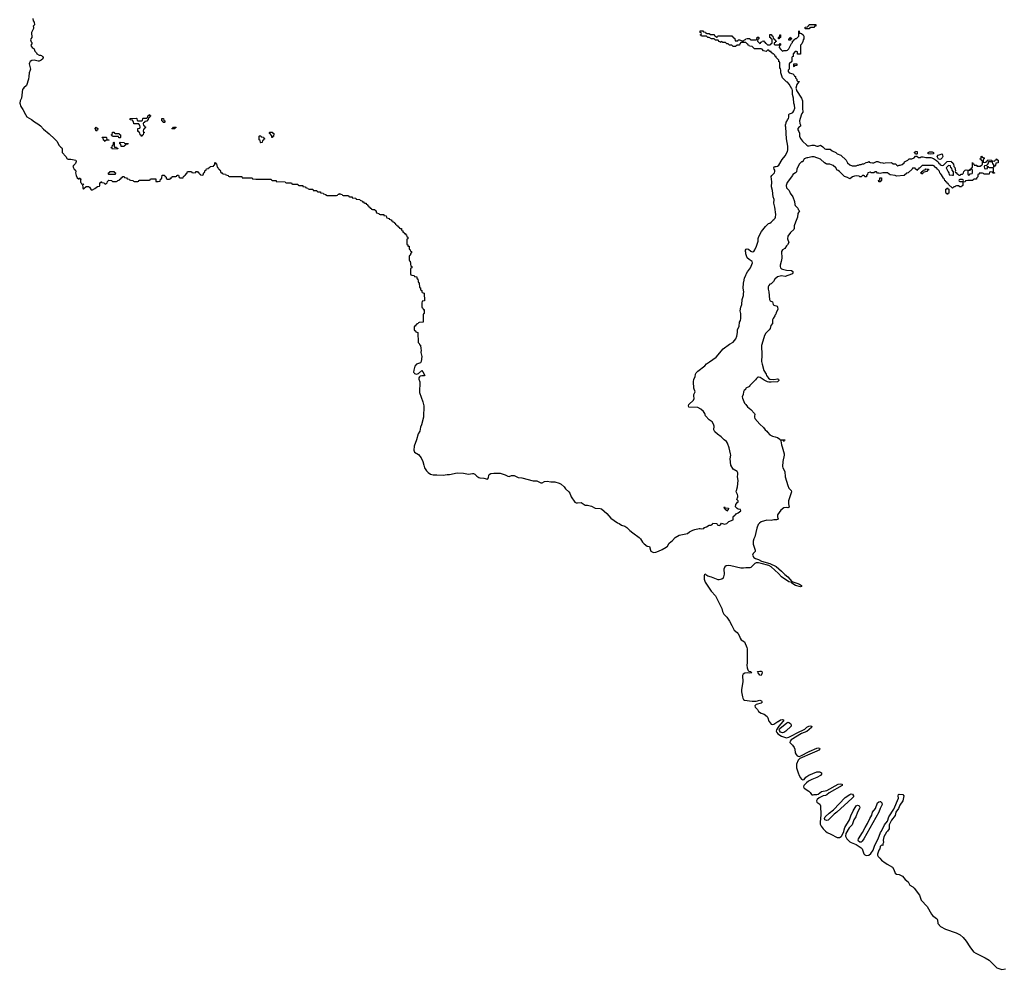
# Model space of a CAD drawing. Header units: inches. Extents: x 2773267 to 2867901, y 875810 to 985774.
# Tile 4 of 60: x 2805522 to 2821070, y 886087 to 901090. Entities that reach past the tile are written whole.
import ezdxf

# ---------------------------------------------------------------- set-up
doc = ezdxf.new("R2010")
doc.units = ezdxf.units.IN
doc.header["$MEASUREMENT"] = 0
for name, color, linetype in [('C8809', 7, 'Continuous'), ('C8818', 7, 'Continuous'), ('C8819', 7, 'Continuous'), ('C8828', 7, 'Continuous'), ('C8829', 7, 'Continuous'), ('C8900', 7, 'Continuous'), ('C8910', 7, 'Continuous')]:
    doc.layers.add(name, color=color, linetype=linetype)

msp = doc.modelspace()

# ---------------------------------------------------------------- linework, layer by layer
at = {"layer": 'C8809', "color": 6}
msp.add_lwpolyline([(2805576, 900000), (2805568, 899990), (2805550, 899850), (2805532, 899808), (2805522, 899770), (2805538, 899718), (2805570, 899670), (2805612, 899590), (2805637, 899557), (2805710, 899515), (2805755, 899475), (2805810, 899443), (2805850, 899411), (2805899, 899359), (2805990, 899288), (2806073, 899210), (2806107, 899170), (2806144, 899104), (2806170, 899076), (2806186, 899066), (2806191, 899050), (2806194, 898990), (2806250, 898931), (2806274, 898894), (2806290, 898885), (2806330, 898888), (2806407, 898870), (2806413, 898847), (2806404, 898816), (2806370, 898788), (2806361, 898770), (2806385, 898730), (2806405, 898710), (2806411, 898690), (2806406, 898670), (2806412, 898630), (2806430, 898594), (2806450, 898574), (2806462, 898578), (2806470, 898592), (2806478, 898578), (2806490, 898574), (2806490, 898566), (2806482, 898558), (2806482, 898522), (2806494, 898510), (2806498, 898498), (2806530, 898494), (2806534, 898490), (2806518, 898482), (2806514, 898470), (2806522, 898450), (2806522, 898430), (2806530, 898414), (2806535, 898425), (2806570, 898454), (2806610, 898454), (2806624, 898444), (2806650, 898402), (2806670, 898401), (2806710, 898421), (2806750, 898454), (2806782, 898458), (2806787, 898473), (2806786, 898510), (2806802, 898518), (2806808, 898532), (2806814, 898530), (2806818, 898518), (2806850, 898512), (2806870, 898494), (2806906, 898510), (2806910, 898534), (2806930, 898554), (2806971, 898551), (2806990, 898534), (2807050, 898534), (2807062, 898538), (2807070, 898552), (2807102, 898558), (2807106, 898570), (2807122, 898578), (2807130, 898594), (2807142, 898598), (2807150, 898614), (2807170, 898614), (2807178, 898598), (2807210, 898594), (2807218, 898578), (2807251, 898571), (2807258, 898558), (2807273, 898553), (2807310, 898552), (2807318, 898538), (2807330, 898534), (2807390, 898534), (2807402, 898538), (2807406, 898550), (2807413, 898553), (2807570, 898554), (2807582, 898558), (2807590, 898574), (2807670, 898574), (2807674, 898534), (2807710, 898532), (2807742, 898538), (2807748, 898572), (2807762, 898578), (2807766, 898590), (2807770, 898632), (2807810, 898632), (2807814, 898614), (2807832, 898610), (2807838, 898578), (2807853, 898573), (2807887, 898573), (2807902, 898578), (2807906, 898590), (2807926, 898594), (2807930, 898612), (2807987, 898613), (2808002, 898618), (2808006, 898630), (2808012, 898632), (2808031, 898631), (2808038, 898598), (2808053, 898593), (2808106, 898594), (2808110, 898614), (2808122, 898618), (2808126, 898630), (2808142, 898638), (2808150, 898654), (2808162, 898658), (2808170, 898694), (2808227, 898693), (2808234, 898690), (2808238, 898678), (2808270, 898672), (2808302, 898678), (2808306, 898690), (2808330, 898694), (2808338, 898678), (2808350, 898674), (2808354, 898654), (2808374, 898650), (2808378, 898638), (2808410, 898634), (2808422, 898638), (2808430, 898674), (2808442, 898678), (2808450, 898712), (2808466, 898714), (2808470, 898732), (2808502, 898738), (2808506, 898750), (2808526, 898754), (2808530, 898772), (2808582, 898778), (2808587, 898793), (2808602, 898798), (2808606, 898830), (2808610, 898834), (2808618, 898818), (2808632, 898812), (2808638, 898758), (2808650, 898754), (2808654, 898734), (2808674, 898730), (2808678, 898718), (2808690, 898714), (2808698, 898678), (2808710, 898674), (2808718, 898658), (2808733, 898653), (2808774, 898650), (2808778, 898638), (2808814, 898630), (2808818, 898618), (2808832, 898612), (2809030, 898610), (2809034, 898594), (2809194, 898590), (2809198, 898578), (2809210, 898574), (2809251, 898571), (2809494, 898570), (2809498, 898558), (2809512, 898552), (2809572, 898550), (2809574, 898534), (2809714, 898530), (2809718, 898518), (2809732, 898512), (2809814, 898510), (2809818, 898498), (2809832, 898492), (2809914, 898490), (2809918, 898478), (2809932, 898472), (2809992, 898470), (2809994, 898454), (2810000, 898453)], dxfattribs=at)
for points in [[(2807450, 899246), (2807442, 899262), (2807426, 899270), (2807422, 899302), (2807410, 899306), (2807402, 899322), (2807390, 899326), (2807387, 899333), (2807387, 899373), (2807422, 899378), (2807426, 899390), (2807422, 899422), (2807407, 899427), (2807402, 899442), (2807390, 899446), (2807327, 899447), (2807322, 899482), (2807310, 899486), (2807302, 899502), (2807270, 899506), (2807266, 899510), (2807266, 899530), (2807367, 899533), (2807374, 899530), (2807378, 899498), (2807390, 899494), (2807450, 899494), (2807462, 899498), (2807466, 899530), (2807470, 899534), (2807530, 899534), (2807542, 899538), (2807547, 899573), (2807562, 899578), (2807566, 899590), (2807572, 899592), (2807578, 899578), (2807594, 899570), (2807578, 899562), (2807573, 899547), (2807558, 899542), (2807553, 899507), (2807538, 899502), (2807530, 899486), (2807498, 899482), (2807493, 899467), (2807478, 899462), (2807474, 899450), (2807478, 899418), (2807493, 899413), (2807498, 899398), (2807514, 899390), (2807498, 899382), (2807493, 899367), (2807478, 899362), (2807474, 899330), (2807478, 899318), (2807494, 899310), (2807478, 899302), (2807474, 899270), (2807458, 899262)], [(2807790, 899466), (2807782, 899482), (2807766, 899490), (2807766, 899530), (2807794, 899530), (2807798, 899498), (2807812, 899492), (2807814, 899470), (2807810, 899466)], [(2806730, 899328), (2806722, 899362), (2806709, 899370), (2806722, 899378), (2806730, 899394), (2806738, 899378), (2806754, 899370), (2806753, 899347), (2806738, 899342)], [(2807090, 899226), (2807082, 899242), (2807070, 899246), (2806990, 899246), (2806982, 899262), (2806966, 899270), (2806982, 899278), (2806986, 899310), (2806990, 899314), (2807010, 899314), (2807018, 899298), (2807030, 899294), (2807092, 899292), (2807098, 899278), (2807114, 899270), (2807114, 899230), (2807110, 899226)], [(2807930, 899366), (2807926, 899370), (2807942, 899378), (2807950, 899394), (2807990, 899394), (2807993, 899387), (2807978, 899382), (2807970, 899366)], [(2809510, 899229), (2809506, 899230), (2809502, 899262), (2809487, 899267), (2809482, 899282), (2809466, 899290), (2809466, 899310), (2809470, 899314), (2809510, 899314), (2809518, 899298), (2809534, 899290), (2809530, 899246), (2809518, 899242)], [(2806870, 899166), (2806862, 899182), (2806848, 899188), (2806842, 899222), (2806830, 899226), (2806827, 899233), (2806890, 899234), (2806894, 899230), (2806898, 899198), (2806930, 899194), (2806934, 899190), (2806930, 899186), (2806890, 899186), (2806878, 899182)], [(2806990, 899046), (2806982, 899062), (2806968, 899068), (2806970, 899074), (2806982, 899078), (2806986, 899110), (2807002, 899118), (2807006, 899150), (2807010, 899154), (2807014, 899150), (2807014, 899090), (2807018, 899078), (2807050, 899074), (2807058, 899058), (2807073, 899053), (2807070, 899048)], [(2807170, 899086), (2807127, 899087), (2807122, 899122), (2807106, 899130), (2807106, 899150), (2807110, 899154), (2807170, 899152), (2807178, 899138), (2807190, 899134), (2807233, 899133), (2807230, 899126), (2807198, 899122), (2807194, 899110), (2807178, 899102)], [(2809330, 899146), (2809326, 899150), (2809322, 899182), (2809306, 899190), (2809306, 899250), (2809310, 899254), (2809330, 899254), (2809338, 899238), (2809370, 899234), (2809378, 899218), (2809394, 899210), (2809378, 899202), (2809370, 899186), (2809358, 899182), (2809350, 899148)], [(2806930, 898646), (2806926, 898650), (2806926, 898670), (2806942, 898678), (2806950, 898694), (2807010, 898694), (2807018, 898678), (2807034, 898670), (2807030, 898646)]]:
    msp.add_lwpolyline(points, close=True, dxfattribs=at)
at = {"layer": 'C8818', "color": 6}
for points in [[(2817359, 890000), (2817390, 889961), (2817410, 889953), (2817430, 889963), (2817493, 890000)], [(2817575, 890000), (2817508, 889930), (2817471, 889870), (2817468, 889850), (2817477, 889830), (2817495, 889810), (2817550, 889771), (2817630, 889744), (2817667, 889753), (2817850, 889850), (2817870, 889854), (2817918, 889882), (2817950, 889911), (2817984, 889930), (2818010, 889936), (2818030, 889930), (2818028, 889910), (2817950, 889847), (2817867, 889813), (2817707, 889713), (2817687, 889690), (2817685, 889670), (2817726, 889626), (2817750, 889591), (2817763, 889563), (2817770, 889510), (2817782, 889482), (2817801, 889461), (2817815, 889455), (2817830, 889452), (2817858, 889462), (2817989, 889530), (2818110, 889582), (2818130, 889588), (2818150, 889582), (2818156, 889570), (2818142, 889550), (2818110, 889532), (2818036, 889504), (2817842, 889418), (2817813, 889390), (2817791, 889330), (2817791, 889271), (2817813, 889190), (2817830, 889150), (2817854, 889114), (2817870, 889091), (2817890, 889080), (2817910, 889088), (2817938, 889122), (2817985, 889155), (2818110, 889206), (2818150, 889209), (2818170, 889202), (2818181, 889190), (2818186, 889170), (2818170, 889150), (2818110, 889118), (2818030, 889088), (2817978, 889062), (2817944, 889036), (2817903, 888990), (2817899, 888970), (2817911, 888951), (2817984, 888904), (2818003, 888883), (2818023, 888850), (2818030, 888845), (2818050, 888845), (2818070, 888851), (2818111, 888851), (2818130, 888857), (2818182, 888898), (2818270, 888914), (2818448, 889012), (2818490, 889017), (2818510, 889010), (2818510, 888990), (2818306, 888873), (2818270, 888844), (2818247, 888833), (2818210, 888828), (2818144, 888796), (2818115, 888770), (2818106, 888750), (2818111, 888730), (2818158, 888698), (2818170, 888670), (2818173, 888530), (2818162, 888410), (2818163, 888383), (2818176, 888350), (2818210, 888307), (2818247, 888270), (2818275, 888250), (2818330, 888224), (2818430, 888168), (2818470, 888170), (2818496, 888184), (2818505, 888195), (2818536, 888264), (2818540, 888290), (2818554, 888330), (2818625, 888450), (2818646, 888514), (2818685, 888590), (2818731, 888669), (2818750, 888679), (2818770, 888677), (2818779, 888670), (2818788, 888650), (2818782, 888630), (2818750, 888570), (2818725, 888495), (2818693, 888450), (2818665, 888370), (2818619, 888321), (2818565, 888235), (2818560, 888190), (2818583, 888150), (2818630, 888104), (2818651, 888090), (2818730, 888059), (2818810, 888008), (2818826, 887990), (2818853, 887913), (2818870, 887895), (2818890, 887886), (2818930, 887892), (2818962, 887918), (2819001, 887970), (2819025, 888050), (2819078, 888150), (2819115, 888250), (2819130, 888271), (2819176, 888370), (2819225, 888430), (2819245, 888495), (2819324, 888616), (2819400, 888790), (2819395, 888830), (2819401, 888850), (2819410, 888855), (2819470, 888847), (2819482, 888830), (2819470, 888750), (2819419, 888681), (2819399, 888630), (2819359, 888570), (2819345, 888515), (2819290, 888444), (2819251, 888370), (2819251, 888309), (2819228, 888272), (2819210, 888255), (2819170, 888178), (2819156, 888130), (2819162, 888090), (2819154, 888070), (2819154, 888050), (2819150, 888046), (2819130, 888048), (2819112, 888030), (2819107, 887993), (2819090, 887968), (2819070, 887906), (2819067, 887890), (2819076, 887870), (2819105, 887845), (2819130, 887811), (2819150, 887795), (2819170, 887787), (2819218, 887750), (2819302, 887702), (2819327, 887667), (2819347, 887607), (2819370, 887593), (2819410, 887585), (2819460, 887560), (2819506, 887506), (2819550, 887470), (2819579, 887419), (2819625, 887390), (2819645, 887370), (2819730, 887258), (2819758, 887178), (2819850, 887079), (2819918, 886958), (2819937, 886937), (2820000, 886892)]]:
    msp.add_lwpolyline(points, dxfattribs=at)
for points in [[(2817570, 889822), (2817535, 889835), (2817519, 889859), (2817515, 889870), (2817519, 889881), (2817527, 889893), (2817638, 889982), (2817650, 889990), (2817670, 889988), (2817692, 889972), (2817705, 889950), (2817703, 889930), (2817621, 889850), (2817590, 889827)], [(2818270, 888437), (2818250, 888442), (2818238, 888450), (2818230, 888470), (2818243, 888497), (2818305, 888555), (2818375, 888605), (2818558, 888802), (2818630, 888850), (2818650, 888859), (2818673, 888853), (2818689, 888830), (2818687, 888810), (2818670, 888790), (2818604, 888736), (2818428, 888570), (2818384, 888536), (2818290, 888445)], [(2818790, 888097), (2818770, 888110), (2818764, 888130), (2818770, 888150), (2818833, 888247), (2818871, 888330), (2818908, 888390), (2818948, 888472), (2818978, 888522), (2818987, 888570), (2819034, 888626), (2819070, 888715), (2819090, 888736), (2819110, 888739), (2819117, 888737), (2819138, 888718), (2819143, 888690), (2819112, 888630), (2819087, 888570), (2818850, 888150), (2818824, 888110), (2818810, 888098)]]:
    msp.add_lwpolyline(points, close=True, dxfattribs=at)
at = {"layer": 'C8819', "color": 6}
for points in [[(2810000, 898453), (2810034, 898450), (2810038, 898438), (2810052, 898432), (2810074, 898430), (2810078, 898418), (2810092, 898412), (2810152, 898410), (2810154, 898394), (2810214, 898390), (2810218, 898378), (2810232, 898372), (2810272, 898370), (2810274, 898354), (2810314, 898350), (2810318, 898338), (2810354, 898330), (2810358, 898318), (2810372, 898312), (2810527, 898313), (2810542, 898318), (2810546, 898330), (2810566, 898334), (2810570, 898350), (2810574, 898350), (2810578, 898338), (2810592, 898332), (2810614, 898330), (2810618, 898318), (2810632, 898312), (2810714, 898310), (2810718, 898298), (2810732, 898292), (2810772, 898290), (2810774, 898274), (2810832, 898270), (2810834, 898254), (2810894, 898250), (2810898, 898238), (2810911, 898231), (2810932, 898230), (2810934, 898214), (2810954, 898210), (2810958, 898198), (2810972, 898192), (2810991, 898190), (2810993, 898173), (2811012, 898170), (2811014, 898154), (2811032, 898150), (2811034, 898134), (2811052, 898130), (2811054, 898114), (2811074, 898110), (2811078, 898098), (2811092, 898092), (2811131, 898090), (2811133, 898073), (2811151, 898070), (2811152, 898052), (2811158, 898038), (2811194, 898030), (2811198, 898018), (2811212, 898012), (2811272, 898010), (2811274, 897994), (2811311, 897990), (2811312, 897972), (2811318, 897958), (2811354, 897950), (2811358, 897938), (2811372, 897932), (2811391, 897930), (2811393, 897913), (2811410, 897911), (2811414, 897894), (2811434, 897890), (2811438, 897878), (2811450, 897874), (2811458, 897858), (2811474, 897850), (2811478, 897838), (2811490, 897834), (2811498, 897818), (2811514, 897810), (2811518, 897798), (2811531, 897791), (2811551, 897790), (2811552, 897772), (2811558, 897758), (2811570, 897754), (2811574, 897734), (2811590, 897732), (2811594, 897714), (2811612, 897710), (2811614, 897694), (2811630, 897692), (2811638, 897658), (2811650, 897654), (2811650, 897626), (2811638, 897622), (2811634, 897610), (2811633, 897553), (2811638, 897538), (2811650, 897534), (2811653, 897513), (2811671, 897510), (2811673, 897473), (2811678, 897458), (2811690, 897454), (2811693, 897433), (2811711, 897429), (2811710, 897406), (2811698, 897402), (2811690, 897366), (2811678, 897362), (2811674, 897350), (2811674, 897290), (2811678, 897278), (2811690, 897274), (2811698, 897198), (2811712, 897190), (2811712, 897170), (2811698, 897162), (2811693, 897147), (2811693, 897073), (2811698, 897058), (2811712, 897052), (2811750, 897051), (2811754, 897034), (2811791, 897030), (2811792, 897012), (2811798, 896998), (2811810, 896994), (2811813, 896953), (2811818, 896938), (2811830, 896934), (2811838, 896858), (2811850, 896854), (2811852, 896832), (2811858, 896818), (2811870, 896814), (2811872, 896792), (2811878, 896778), (2811911, 896769), (2811912, 896650), (2811878, 896642), (2811871, 896609), (2811872, 896552), (2811878, 896538), (2811890, 896534), (2811893, 896513), (2811911, 896509), (2811910, 896446), (2811898, 896442), (2811893, 896427), (2811892, 896310), (2811832, 896308), (2811818, 896302), (2811814, 896290), (2811794, 896286), (2811790, 896268), (2811774, 896266), (2811770, 896248), (2811754, 896246), (2811752, 896230), (2811753, 896193), (2811758, 896178), (2811770, 896174), (2811778, 896158), (2811811, 896150), (2811812, 895992), (2811830, 895974), (2811834, 895954), (2811846, 895954), (2811851, 895949), (2811854, 895890), (2811862, 895870), (2811856, 895830), (2811870, 895770), (2811864, 895690), (2811850, 895670), (2811790, 895647), (2811762, 895618), (2811745, 895555), (2811743, 895523), (2811749, 895509), (2811759, 895499), (2811790, 895492), (2811819, 895501), (2811870, 895546), (2811889, 895529), (2811919, 895470), (2811910, 895465), (2811870, 895463), (2811844, 895456), (2811833, 895447), (2811825, 895430), (2811825, 895410), (2811840, 895370), (2811838, 895198), (2811890, 895051), (2811902, 894990), (2811898, 894810), (2811868, 894690), (2811851, 894650), (2811839, 894590), (2811814, 894546), (2811790, 894450), (2811751, 894351), (2811744, 894290), (2811759, 894259), (2811821, 894221), (2811864, 894170), (2811890, 894111), (2811902, 894050), (2811916, 894010), (2811945, 893965), (2811975, 893935), (2812010, 893910), (2812050, 893902), (2812110, 893899), (2812210, 893896), (2812270, 893907), (2812310, 893906), (2812430, 893930), (2812530, 893924), (2812610, 893908), (2812670, 893922), (2812690, 893920), (2812710, 893910), (2812739, 893879), (2812770, 893856), (2812790, 893850), (2812850, 893845), (2812910, 893831), (2812924, 893850), (2812930, 893892), (2812937, 893903), (2812960, 893920), (2813010, 893928), (2813110, 893925), (2813190, 893900), (2813230, 893876), (2813250, 893873), (2813290, 893891), (2813330, 893891), (2813395, 893855), (2813450, 893850), (2813630, 893805), (2813690, 893806), (2813750, 893774), (2813770, 893775), (2813810, 893794), (2813850, 893801), (2813910, 893788), (2813970, 893790), (2814039, 893770), (2814070, 893752), (2814122, 893710), (2814140, 893680), (2814194, 893630), (2814208, 893610), (2814233, 893550), (2814290, 893470), (2814310, 893458), (2814330, 893455), (2814390, 893464), (2814450, 893418), (2814490, 893421), (2814510, 893417), (2814550, 893406), (2814610, 893374), (2814690, 893367), (2814710, 893360), (2814792, 893290), (2814857, 893217), (2814962, 893142), (2814990, 893130), (2815026, 893106), (2815076, 893090), (2815110, 893070), (2815158, 893018), (2815202, 892982), (2815304, 892910), (2815324, 892890), (2815358, 892838), (2815383, 892810), (2815430, 892775), (2815466, 892766), (2815481, 892710), (2815490, 892696), (2815530, 892674), (2815570, 892676), (2815610, 892691), (2815670, 892718), (2815730, 892757), (2815750, 892771), (2815778, 892822), (2815830, 892861), (2815872, 892908), (2815936, 892944), (2816068, 892970), (2816101, 892999), (2816153, 893027), (2816183, 893037), (2816250, 893054), (2816270, 893054), (2816295, 893045), (2816326, 893050), (2816335, 893065), (2816370, 893078), (2816410, 893102), (2816438, 893102), (2816450, 893114), (2816462, 893118), (2816470, 893134), (2816532, 893132), (2816534, 893110), (2816570, 893098), (2816588, 893110), (2816606, 893134), (2816650, 893121), (2816688, 893130), (2816719, 893161), (2816786, 893190), (2816786, 893230), (2816795, 893245), (2816808, 893252), (2816815, 893265), (2816826, 893270), (2816836, 893284), (2816870, 893298), (2816908, 893330), (2816906, 893350), (2816870, 893358), (2816850, 893368), (2816828, 893392), (2816829, 893430), (2816848, 893450), (2816855, 893465), (2816866, 893470), (2816866, 893490), (2816848, 893510), (2816864, 893550), (2816864, 893570), (2816859, 893590), (2816838, 893630), (2816839, 893650), (2816859, 893710), (2816869, 893810), (2816856, 893870), (2816864, 893910), (2816861, 893930), (2816850, 893950), (2816790, 893990), (2816753, 894050), (2816743, 894150), (2816750, 894210), (2816748, 894230), (2816726, 894326), (2816700, 894400), (2816685, 894425), (2816649, 894450), (2816600, 894500), (2816540, 894540), (2816497, 894577), (2816483, 894610), (2816488, 894670), (2816480, 894700), (2816457, 894737), (2816408, 894770), (2816352, 894830), (2816342, 894870), (2816322, 894902), (2816277, 894937), (2816230, 894962), (2816090, 894969), (2816085, 894990), (2816089, 895010), (2816164, 895077), (2816174, 895106), (2816168, 895150), (2816170, 895170), (2816187, 895210), (2816170, 895270), (2816164, 895370), (2816170, 895410), (2816186, 895450), (2816192, 895490), (2816203, 895510), (2816230, 895538), (2816340, 895620), (2816370, 895653), (2816417, 895683), (2816520, 895760), (2816632, 895890), (2816730, 895965), (2816790, 895997), (2816829, 896050), (2816845, 896090), (2816857, 896150), (2816857, 896190), (2816885, 896250), (2816889, 896310), (2816902, 896338), (2816910, 896370), (2816909, 896450), (2816898, 896490), (2816910, 896550), (2816927, 896590), (2816929, 896670), (2816950, 896730), (2816954, 896766), (2816957, 896790), (2816947, 896850), (2816950, 896930), (2816964, 896976), (2816970, 897010), (2816989, 897050), (2816993, 897070), (2817013, 897107), (2817062, 897170), (2817094, 897250), (2817086, 897270), (2817039, 897299), (2817009, 897329), (2816989, 897390), (2816989, 897410), (2816981, 897430), (2816984, 897450), (2816994, 897466), (2817011, 897471), (2817030, 897467), (2817070, 897431), (2817090, 897421), (2817114, 897430), (2817130, 897452), (2817159, 897510), (2817181, 897590), (2817185, 897635), (2817194, 897666), (2817236, 897744), (2817297, 897823), (2817349, 897871), (2817370, 897876), (2817389, 897890), (2817408, 897910), (2817415, 897925), (2817430, 897932), (2817450, 897952), (2817459, 897970), (2817462, 898010), (2817449, 898130), (2817429, 898190), (2817435, 898250), (2817422, 898290), (2817412, 898390), (2817395, 898450), (2817401, 898530), (2817389, 898610), (2817397, 898630), (2817441, 898670), (2817449, 898690), (2817446, 898710), (2817434, 898730), (2817429, 898750), (2817435, 898765), (2817450, 898772), (2817470, 898771), (2817490, 898778), (2817510, 898792), (2817560, 898880), (2817610, 898938), (2817649, 899010), (2817654, 899034), (2817654, 899090), (2817629, 899210), (2817622, 899390), (2817615, 899410), (2817615, 899430), (2817618, 899442), (2817627, 899453), (2817628, 899470), (2817642, 899490), (2817648, 899510), (2817664, 899530), (2817669, 899550), (2817670, 899594), (2817676, 899604), (2817710, 899611), (2817730, 899626), (2817749, 899650), (2817763, 899690), (2817758, 899738), (2817748, 899770), (2817743, 899850), (2817727, 899910), (2817727, 899970), (2817721, 899990), (2817715, 900000)], [(2817782, 900000), (2817790, 899970), (2817870, 899851), (2817882, 899810), (2817885, 899690), (2817891, 899629), (2817871, 899609), (2817860, 899580), (2817838, 899490), (2817842, 899450), (2817852, 899430), (2817852, 899408), (2817830, 899398), (2817811, 899370), (2817811, 899350), (2817826, 899326), (2817837, 899297), (2817838, 899250), (2817850, 899214), (2817882, 899170), (2817951, 899110), (2817970, 899099), (2817990, 899096), (2818030, 899105), (2818070, 899105), (2818110, 899091), (2818130, 899091), (2818170, 899105), (2818203, 899083), (2818234, 899050), (2818250, 899045), (2818322, 899042), (2818350, 899018), (2818411, 898991), (2818430, 898972), (2818491, 898951), (2818571, 898871), (2818592, 898830), (2818630, 898798), (2818670, 898782), (2818730, 898782), (2818750, 898794), (2818770, 898794), (2818790, 898802), (2818810, 898802), (2818829, 898811), (2818850, 898812), (2818890, 898834), (2818922, 898838), (2818928, 898852), (2818934, 898850), (2818938, 898838), (2818953, 898833), (2818990, 898831), (2819010, 898831), (2819050, 898852), (2819071, 898851), (2819112, 898832), (2819150, 898831), (2819170, 898825), (2819191, 898831), (2819290, 898834), (2819313, 898813), (2819352, 898812), (2819372, 898792), (2819390, 898782), (2819409, 898791), (2819428, 898792), (2819458, 898802), (2819488, 898830), (2819495, 898845), (2819546, 898870), (2819568, 898892), (2819610, 898892), (2819646, 898910), (2819670, 898934), (2819690, 898934), (2819713, 898913), (2819747, 898913), (2819758, 898922), (2819790, 898925), (2819830, 898911), (2819910, 898911), (2819950, 898896), (2820000, 898867)], [(2820000, 898747), (2819986, 898750), (2819982, 898762), (2819967, 898767), (2819962, 898782), (2819947, 898787), (2819773, 898787), (2819730, 898746), (2819718, 898742), (2819713, 898727), (2819698, 898722), (2819690, 898706), (2819682, 898722), (2819666, 898730), (2819662, 898742), (2819650, 898746), (2819618, 898742), (2819614, 898730), (2819551, 898669), (2819530, 898666), (2819490, 898629), (2819370, 898618), (2819348, 898628), (2819270, 898638), (2819250, 898648), (2819228, 898668), (2819150, 898669), (2819110, 898658), (2819090, 898666), (2819070, 898666), (2819050, 898688), (2819030, 898688), (2819008, 898668), (2818970, 898668), (2818950, 898682), (2818914, 898670), (2818912, 898648), (2818894, 898630), (2818892, 898608), (2818870, 898608), (2818862, 898622), (2818850, 898626), (2818830, 898626), (2818810, 898609), (2818790, 898609), (2818777, 898617), (2818730, 898622), (2818702, 898618), (2818673, 898607), (2818630, 898578), (2818596, 898596), (2818549, 898610), (2818470, 898689), (2818445, 898705), (2818429, 898710), (2818409, 898750), (2818370, 898784), (2818313, 898807), (2818270, 898809), (2818255, 898815), (2818229, 898829), (2818170, 898889), (2818070, 898922), (2818030, 898922), (2817970, 898909), (2817950, 898909), (2817912, 898890), (2817905, 898875), (2817893, 898867), (2817890, 898846), (2817870, 898846), (2817832, 898810), (2817792, 898730), (2817790, 898686), (2817772, 898668), (2817730, 898646), (2817725, 898630), (2817641, 898519), (2817625, 898470), (2817630, 898432), (2817671, 898391), (2817686, 898350), (2817731, 898291), (2817757, 898217), (2817761, 898170), (2817770, 898152), (2817812, 898110), (2817814, 898090), (2817834, 898070), (2817812, 898030), (2817806, 897970), (2817771, 897889), (2817751, 897831), (2817751, 897789), (2817745, 897775), (2817693, 897727), (2817651, 897670), (2817647, 897630), (2817667, 897570), (2817647, 897533), (2817630, 897515), (2817605, 897475), (2817568, 897452), (2817551, 897430), (2817555, 897325), (2817548, 897272), (2817531, 897211), (2817531, 897190), (2817536, 897170), (2817550, 897156), (2817570, 897147), (2817631, 897131), (2817710, 897127), (2817731, 897110), (2817731, 897090), (2817723, 897077), (2817710, 897069), (2817610, 897033), (2817550, 897041), (2817490, 897029), (2817445, 896990), (2817426, 896954), (2817390, 896915), (2817370, 896909), (2817351, 896890), (2817341, 896870), (2817341, 896830), (2817352, 896790), (2817361, 896670), (2817372, 896650), (2817411, 896631), (2817421, 896590), (2817430, 896578), (2817482, 896562), (2817490, 896554), (2817492, 896510), (2817470, 896466), (2817462, 896438), (2817450, 896426), (2817447, 896413), (2817418, 896370), (2817411, 896350), (2817412, 896290), (2817382, 896258), (2817371, 896210), (2817357, 896190), (2817305, 896135), (2817281, 896099), (2817258, 896010), (2817236, 895944), (2817239, 895790), (2817236, 895690), (2817244, 895650), (2817273, 895550), (2817310, 895490), (2817317, 895470), (2817347, 895427), (2817370, 895413), (2817430, 895407), (2817490, 895414), (2817502, 895410), (2817511, 895390), (2817490, 895370), (2817390, 895362), (2817350, 895365), (2817330, 895370), (2817276, 895396), (2817216, 895436), (2817190, 895444), (2817180, 895440), (2817158, 895422), (2817142, 895398), (2817052, 895310), (2817044, 895296), (2816990, 895266), (2816985, 895250), (2816961, 895230), (2816951, 895210), (2816947, 895170), (2816931, 895130), (2816934, 895110), (2816970, 895030), (2816990, 895010), (2817014, 894974), (2817067, 894930), (2817126, 894870), (2817131, 894850), (2817123, 894830), (2817123, 894810), (2817131, 894790), (2817210, 894699), (2817268, 894648), (2817296, 894610), (2817321, 894590), (2817331, 894571), (2817370, 894531), (2817410, 894511), (2817450, 894502), (2817487, 894487), (2817524, 894464), (2817533, 894453), (2817610, 894452), (2817606, 894446), (2817594, 894446), (2817590, 894428), (2817582, 894442), (2817570, 894446), (2817550, 894446), (2817542, 894438), (2817550, 894374), (2817563, 894343), (2817595, 894230), (2817595, 894210), (2817572, 894108), (2817570, 894030), (2817574, 894010), (2817603, 893950), (2817610, 893870), (2817650, 893730), (2817669, 893689), (2817703, 893650), (2817711, 893631), (2817662, 893490), (2817662, 893442), (2817671, 893389), (2817650, 893379), (2817630, 893382), (2817590, 893378), (2817539, 893341), (2817490, 893270), (2817490, 893230), (2817501, 893210), (2817490, 893195), (2817471, 893189), (2817430, 893190), (2817390, 893180), (2817319, 893181), (2817230, 893155), (2817204, 893136), (2817185, 893115), (2817162, 893058), (2817130, 892919), (2817114, 892886), (2817104, 892850), (2817105, 892805), (2817137, 892710), (2817134, 892686), (2817102, 892658), (2817095, 892630), (2817116, 892596), (2817140, 892580), (2817190, 892563), (2817238, 892538), (2817370, 892498), (2817468, 892450), (2817550, 892380), (2817604, 892324), (2817651, 892290), (2817715, 892215), (2817792, 892190), (2817837, 892170), (2817870, 892150), (2817870, 892146), (2817866, 892134), (2817850, 892132), (2817775, 892150), (2817717, 892190), (2817716, 892196), (2817670, 892210), (2817552, 892290), (2817503, 892343), (2817386, 892446), (2817350, 892465), (2817230, 892501), (2817190, 892508), (2817150, 892510), (2817130, 892500), (2817070, 892435), (2817050, 892428), (2816990, 892432), (2816950, 892425), (2816910, 892426), (2816750, 892464), (2816710, 892467), (2816679, 892461), (2816656, 892444), (2816641, 892410), (2816644, 892330), (2816633, 892267), (2816610, 892252), (2816570, 892242), (2816550, 892241), (2816444, 892283), (2816390, 892298), (2816358, 892318), (2816350, 892329), (2816338, 892322), (2816331, 892309), (2816332, 892250), (2816344, 892204), (2816439, 892059), (2816510, 891988), (2816591, 891830), (2816609, 891790), (2816621, 891741), (2816640, 891700), (2816687, 891650), (2816730, 891590), (2816770, 891518), (2816803, 891443), (2816850, 891407), (2816866, 891390), (2816890, 891350), (2816899, 891319), (2816915, 891295), (2816970, 891262), (2817006, 891170), (2817010, 891150), (2817009, 890930), (2817005, 890890), (2817008, 890848), (2817018, 890818), (2817027, 890807), (2817038, 890798), (2817062, 890790), (2817085, 890770), (2817050, 890764), (2817010, 890770), (2816973, 890767), (2816949, 890751), (2816938, 890730), (2816943, 890630), (2816921, 890510), (2816919, 890470), (2816934, 890390), (2816941, 890370), (2816952, 890352), (2816970, 890340), (2817090, 890322), (2817150, 890322), (2817210, 890340), (2817235, 890330), (2817245, 890310), (2817231, 890290), (2817150, 890270), (2817131, 890250), (2817134, 890230), (2817171, 890190), (2817190, 890161), (2817230, 890135), (2817279, 890119), (2817323, 890083), (2817338, 890058), (2817351, 890010), (2817359, 890000)], [(2817493, 890000), (2817497, 890003), (2817534, 890030), (2817570, 890036), (2817583, 890030), (2817585, 890010), (2817575, 890000)]]:
    msp.add_lwpolyline(points, dxfattribs=at)
for points in [[(2819670, 898966), (2819662, 898982), (2819646, 898990), (2819662, 898998), (2819670, 899014), (2819694, 899010), (2819694, 898970), (2819690, 898966)], [(2819910, 898964), (2819870, 898969), (2819866, 898990), (2819890, 899003), (2819930, 899001), (2819951, 898990), (2819950, 898969)], [(2819770, 898648), (2819762, 898662), (2819746, 898670), (2819762, 898678), (2819767, 898693), (2819782, 898698), (2819790, 898714), (2819822, 898718), (2819830, 898734), (2819874, 898730), (2819872, 898710), (2819854, 898706), (2819852, 898690), (2819798, 898682), (2819794, 898670), (2819778, 898662)], [(2819110, 898526), (2819087, 898527), (2819086, 898550), (2819102, 898558), (2819106, 898590), (2819110, 898594), (2819132, 898592), (2819132, 898548), (2819118, 898542)], [(2816690, 893326), (2816682, 893342), (2816670, 893346), (2816662, 893362), (2816650, 893366), (2816646, 893390), (2816650, 893394), (2816658, 893378), (2816713, 893373), (2816712, 893348), (2816698, 893342)], [(2817230, 890727), (2817210, 890733), (2817183, 890770), (2817175, 890790), (2817210, 890799), (2817230, 890797), (2817240, 890790), (2817246, 890770)]]:
    msp.add_lwpolyline(points, close=True, dxfattribs=at)
at = {"layer": 'C8828', "color": 6}
msp.add_lwpolyline([(2820000, 886892), (2820003, 886890), (2820013, 886870), (2820019, 886810), (2820043, 886790), (2820044, 886784), (2820065, 886765), (2820142, 886722), (2820310, 886665), (2820344, 886650), (2820374, 886630), (2820422, 886590), (2820470, 886532), (2820523, 886443), (2820585, 886365), (2820621, 886341), (2820766, 886270), (2820830, 886230), (2820910, 886155), (2820940, 886120), (2820953, 886113), (2821030, 886087), (2821090, 886095)], dxfattribs=at)
at = {"layer": 'C8829', "color": 6}
for points in [[(2820050, 898882), (2820029, 898889), (2820009, 898931), (2820026, 898950), (2820090, 898971), (2820099, 898930), (2820090, 898908), (2820070, 898884)], [(2820190, 898786), (2820154, 898750), (2820184, 898684), (2820194, 898670), (2820198, 898638), (2820250, 898632), (2820266, 898634), (2820267, 898687), (2820246, 898710), (2820242, 898742), (2820228, 898748), (2820222, 898782)], [(2820550, 898726), (2820538, 898722), (2820530, 898706), (2820498, 898702), (2820494, 898690), (2820494, 898650), (2820498, 898638), (2820510, 898634), (2820522, 898638), (2820530, 898654), (2820562, 898658), (2820566, 898670), (2820566, 898710), (2820562, 898722)], [(2820410, 898566), (2820370, 898566), (2820358, 898562), (2820354, 898550), (2820358, 898538), (2820370, 898534), (2820410, 898534), (2820422, 898538), (2820426, 898550), (2820422, 898562)], [(2820170, 898328), (2820162, 898342), (2820150, 898346), (2820146, 898370), (2820146, 898410), (2820162, 898418), (2820170, 898434), (2820178, 898418), (2820194, 898410), (2820194, 898350), (2820178, 898342)]]:
    msp.add_lwpolyline(points, close=True, dxfattribs=at)
msp.add_lwpolyline([(2820000, 898867), (2820005, 898865), (2820010, 898854), (2820024, 898844), (2820037, 898817), (2820050, 898811), (2820057, 898797), (2820090, 898785), (2820109, 898791), (2820120, 898800), (2820170, 898851), (2820230, 898854), (2820238, 898838), (2820250, 898834), (2820258, 898818), (2820270, 898814), (2820273, 898773), (2820290, 898754), (2820297, 898703), (2820293, 898693), (2820298, 898678), (2820310, 898674), (2820318, 898658), (2820334, 898650), (2820350, 898634), (2820370, 898634), (2820382, 898638), (2820386, 898650), (2820408, 898652), (2820422, 898658), (2820428, 898672), (2820430, 898692), (2820450, 898711), (2820470, 898718), (2820490, 898712), (2820507, 898713), (2820522, 898718), (2820526, 898730), (2820547, 898733), (2820550, 898752), (2820566, 898754), (2820570, 898834), (2820574, 898814), (2820590, 898812), (2820594, 898794), (2820634, 898790), (2820638, 898778), (2820650, 898774), (2820690, 898774), (2820710, 898794), (2820722, 898798), (2820726, 898810), (2820726, 898850), (2820722, 898862), (2820710, 898866), (2820702, 898882), (2820686, 898890), (2820702, 898898), (2820706, 898930), (2820710, 898934), (2820718, 898918), (2820752, 898910), (2820754, 898890), (2820738, 898882), (2820734, 898870), (2820738, 898838), (2820750, 898834), (2820782, 898838), (2820787, 898853), (2820802, 898858), (2820810, 898874), (2820867, 898873), (2820874, 898870), (2820878, 898858), (2820910, 898854), (2820922, 898858), (2820926, 898870), (2820942, 898878), (2820947, 898893), (2820953, 898893), (2820958, 898878), (2820972, 898872), (2820974, 898830), (2820938, 898822), (2820932, 898788), (2820918, 898782), (2820913, 898767), (2820906, 898766), (2820902, 898802), (2820888, 898808), (2820882, 898842), (2820870, 898846), (2820830, 898846), (2820818, 898842), (2820812, 898808), (2820798, 898802), (2820794, 898786), (2820758, 898782), (2820754, 898770), (2820758, 898738), (2820770, 898734), (2820802, 898738), (2820806, 898774), (2820814, 898770), (2820818, 898758), (2820830, 898754), (2820894, 898754), (2820894, 898690), (2820898, 898678), (2820913, 898673), (2820913, 898667), (2820890, 898666), (2820882, 898682), (2820850, 898686), (2820838, 898682), (2820832, 898648), (2820750, 898649), (2820742, 898662), (2820727, 898667), (2820674, 898666), (2820672, 898650), (2820654, 898646), (2820650, 898606), (2820632, 898588), (2820631, 898570), (2820592, 898568), (2820578, 898562), (2820574, 898550), (2820567, 898547), (2820493, 898547), (2820458, 898542), (2820450, 898526), (2820418, 898522), (2820414, 898510), (2820414, 898470), (2820398, 898462), (2820394, 898450), (2820366, 898450), (2820347, 898467), (2820313, 898467), (2820298, 898462), (2820292, 898448), (2820273, 898447), (2820250, 898428), (2820187, 898487), (2820182, 898502), (2820167, 898507), (2820162, 898522), (2820147, 898527), (2820142, 898542), (2820130, 898546), (2820126, 898570), (2820110, 898586), (2820080, 898640), (2820062, 898662), (2820050, 898669), (2820049, 898689), (2820040, 898700), (2820022, 898722), (2820008, 898730), (2820006, 898746), (2820000, 898747)], dxfattribs=at)
at = {"layer": 'C8900', "color": 6}
msp.add_lwpolyline([(2805732, 901110), (2805733, 901073), (2805752, 901052), (2805754, 901010), (2805734, 900990), (2805742, 900970), (2805742, 900950), (2805718, 900910), (2805711, 900890), (2805712, 900810), (2805698, 900790), (2805691, 900770), (2805702, 900742), (2805712, 900730), (2805712, 900710), (2805698, 900690), (2805702, 900670), (2805722, 900650), (2805751, 900631), (2805754, 900606), (2805762, 900590), (2805786, 900566), (2805792, 900550), (2805828, 900528), (2805850, 900531), (2805866, 900526), (2805885, 900510), (2805891, 900490), (2805888, 900470), (2805864, 900450), (2805830, 900434), (2805812, 900432), (2805750, 900450), (2805714, 900446), (2805690, 900430), (2805676, 900410), (2805674, 900390), (2805692, 900310), (2805690, 900290), (2805672, 900248), (2805669, 900190), (2805661, 900150), (2805631, 900049), (2805586, 900014), (2805576, 900000)], dxfattribs=at)
at = {"layer": 'C8910', "color": 6}
for points in [[(2817930, 900946), (2817926, 900950), (2817926, 900970), (2817930, 900974), (2817962, 900978), (2817966, 900990), (2817982, 900998), (2817990, 901014), (2818092, 901012), (2818092, 900990), (2818074, 900986), (2818070, 900969), (2818010, 900966), (2817998, 900962), (2817990, 900946)], [(2817510, 900786), (2817506, 900790), (2817506, 900810), (2817522, 900818), (2817526, 900850), (2817530, 900852), (2817534, 900850), (2817534, 900810), (2817518, 900802)], [(2817670, 900766), (2817666, 900790), (2817682, 900798), (2817690, 900812), (2817698, 900798), (2817714, 900790), (2817698, 900782), (2817690, 900766)], [(2817750, 900346), (2817746, 900350), (2817747, 900393), (2817794, 900394), (2817793, 900367), (2817758, 900362)]]:
    msp.add_lwpolyline(points, close=True, dxfattribs=at)
msp.add_lwpolyline([(2817715, 900000), (2817672, 900072), (2817644, 900104), (2817629, 900109), (2817569, 900169), (2817542, 900250), (2817542, 900290), (2817536, 900316), (2817526, 900330), (2817526, 900410), (2817522, 900422), (2817510, 900426), (2817508, 900448), (2817469, 900490), (2817467, 900507), (2817450, 900509), (2817448, 900528), (2817428, 900548), (2817410, 900549), (2817407, 900567), (2817389, 900570), (2817387, 900587), (2817370, 900589), (2817350, 900608), (2817330, 900608), (2817310, 900589), (2817286, 900590), (2817270, 900598), (2817244, 900624), (2817230, 900629), (2817126, 900630), (2817087, 900667), (2817046, 900670), (2817042, 900682), (2817028, 900688), (2817022, 900702), (2817010, 900706), (2816988, 900728), (2816912, 900728), (2816894, 900710), (2816890, 900688), (2816850, 900686), (2816827, 900667), (2816790, 900668), (2816767, 900687), (2816730, 900688), (2816710, 900706), (2816690, 900706), (2816667, 900727), (2816628, 900728), (2816610, 900746), (2816598, 900742), (2816594, 900730), (2816588, 900728), (2816582, 900742), (2816570, 900746), (2816550, 900766), (2816510, 900766), (2816488, 900788), (2816446, 900790), (2816410, 900808), (2816386, 900810), (2816367, 900827), (2816288, 900828), (2816282, 900842), (2816266, 900850), (2816282, 900858), (2816286, 900870), (2816282, 900882), (2816268, 900888), (2816266, 900914), (2816312, 900912), (2816318, 900898), (2816350, 900894), (2816358, 900878), (2816373, 900873), (2816412, 900872), (2816430, 900854), (2816490, 900854), (2816494, 900834), (2816512, 900832), (2816530, 900814), (2816542, 900818), (2816546, 900830), (2816553, 900833), (2816770, 900834), (2816778, 900818), (2816793, 900813), (2816798, 900798), (2816813, 900793), (2816818, 900758), (2816830, 900754), (2816862, 900758), (2816868, 900772), (2816890, 900771), (2816930, 900754), (2816950, 900754), (2816970, 900774), (2816982, 900778), (2816986, 900790), (2817010, 900794), (2817052, 900792), (2817058, 900778), (2817070, 900774), (2817150, 900774), (2817162, 900778), (2817170, 900814), (2817190, 900814), (2817194, 900810), (2817194, 900790), (2817178, 900782), (2817174, 900750), (2817210, 900714), (2817222, 900718), (2817227, 900733), (2817242, 900738), (2817247, 900753), (2817270, 900754), (2817278, 900738), (2817290, 900734), (2817298, 900718), (2817310, 900714), (2817330, 900694), (2817370, 900694), (2817382, 900698), (2817387, 900713), (2817402, 900718), (2817406, 900730), (2817406, 900770), (2817402, 900782), (2817390, 900786), (2817382, 900802), (2817366, 900810), (2817366, 900850), (2817370, 900854), (2817390, 900854), (2817398, 900838), (2817414, 900830), (2817418, 900798), (2817430, 900794), (2817438, 900778), (2817453, 900773), (2817458, 900758), (2817474, 900750), (2817458, 900742), (2817453, 900727), (2817438, 900722), (2817434, 900710), (2817438, 900698), (2817450, 900694), (2817510, 900694), (2817522, 900698), (2817530, 900714), (2817534, 900710), (2817534, 900690), (2817518, 900682), (2817514, 900650), (2817540, 900620), (2817570, 900594), (2817590, 900602), (2817630, 900602), (2817646, 900610), (2817668, 900632), (2817708, 900712), (2817726, 900730), (2817727, 900753), (2817742, 900758), (2817747, 900773), (2817762, 900778), (2817767, 900793), (2817790, 900794), (2817826, 900830), (2817826, 900910), (2817833, 900913), (2817838, 900878), (2817870, 900874), (2817893, 900853), (2817902, 900830), (2817902, 900790), (2817892, 900770), (2817890, 900746), (2817874, 900710), (2817853, 900687), (2817854, 900550), (2817850, 900546), (2817807, 900547), (2817802, 900582), (2817790, 900586), (2817770, 900586), (2817734, 900550), (2817734, 900506), (2817718, 900502), (2817714, 900490), (2817714, 900430), (2817674, 900390), (2817674, 900310), (2817658, 900290), (2817658, 900270), (2817674, 900250), (2817730, 900234), (2817753, 900213), (2817758, 900198), (2817773, 900193), (2817774, 900170), (2817794, 900150), (2817794, 900130), (2817810, 900114), (2817834, 900114), (2817833, 900107), (2817818, 900102), (2817796, 900064), (2817779, 900010), (2817782, 900000)], dxfattribs=at)

doc.saveas('drawing.dxf')
